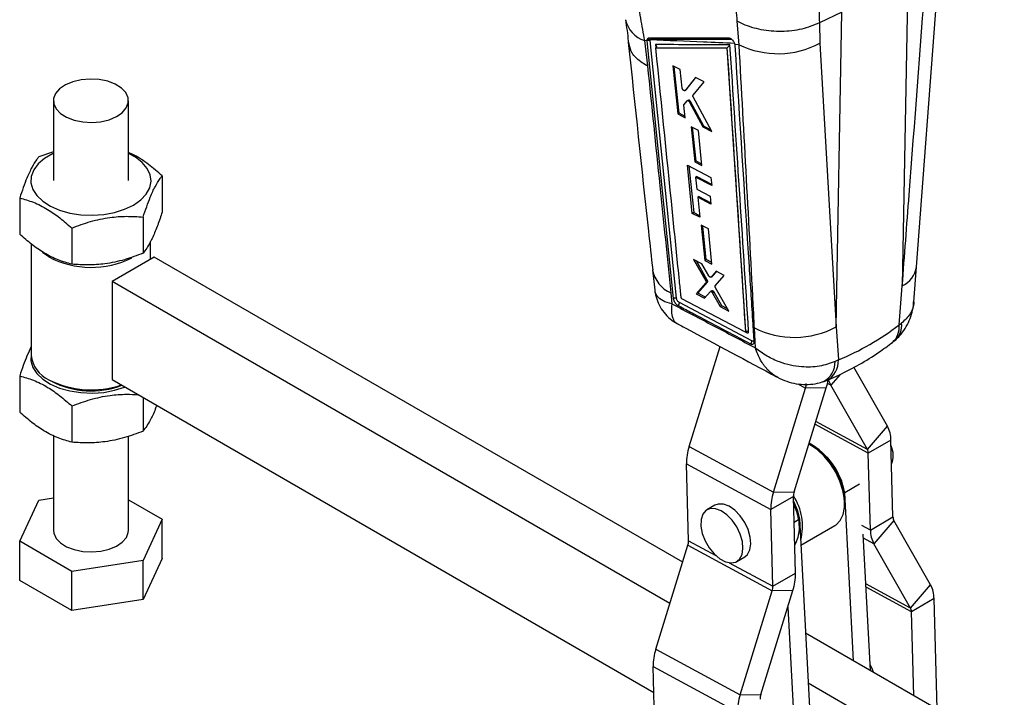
# Model space of a CAD drawing. Extents: x 48 to 414, y 17 to 322.
# Tile 16 of 17: x 312 to 409, y 215 to 281. Entities that reach past the tile are written whole.
import ezdxf

# ---------------------------------------------------------------- set-up
doc = ezdxf.new("R2010")
doc.units = 0
doc.header["$LTSCALE"] = 1.111111
doc.layers.get('0').update_dxf_attribs({"linetype": 'CONTINUOUS'})

msp = doc.modelspace()

# ---------------------------------------------------------------- linework, layer by layer
at = {"color": 7, "linetype": 'CONTINUOUS'}
for p, q in [((400.473704, 256.944519), (402.795659, 287.333427)), ((399.63927, 285.812486), (399.082281, 255.065409)), ((393.133775, 282.056944), (390.914161, 280.984204)), ((392.571581, 251.022592), (393.133775, 282.056944)), ((383.001355, 278.839083), (382.813896, 281.165704)), ((390.914161, 280.984204), (390.913068, 280.983675)), ((390.913068, 280.983675), (390.963212, 278.990447)), ((373.912684, 279.231482), (373.663227, 279.242006)), ((373.663227, 279.242006), (373.969475, 276.745068)), ((373.912684, 279.231482), (373.914305, 279.211061)), ((373.914305, 279.211061), (373.918935, 279.213734)), ((373.914305, 279.211061), (376.513131, 253.816057)), ((373.934629, 279.355101), (373.918935, 279.213734)), ((373.918935, 279.213734), (376.513859, 253.816477)), ((374.231541, 279.23729), (374.237869, 279.316552)), ((376.830415, 253.838438), (374.231541, 279.23729)), ((383.001355, 278.839083), (382.595607, 278.856932)), ((382.603744, 278.79418), (382.595607, 278.856932)), ((382.606134, 278.757611), (382.603744, 278.79418)), ((390.963212, 278.990447), (392.571581, 251.022592)), ((381.800632, 278.525816), (381.805403, 278.529216)), ((381.800632, 278.525816), (383.621674, 250.566536)), ((377.203305, 276.384115), (376.462274, 276.760041)), ((376.462274, 276.760041), (376.951173, 272.009448)), ((377.080378, 272.084037), (376.597402, 276.691489)), ((377.390171, 274.559015), (377.203305, 276.384115)), ((378.713842, 275.616883), (377.67072, 274.327028)), ((377.773741, 274.3865), (378.741383, 275.602876)), ((378.462074, 273.864771), (379.558529, 275.187309)), ((379.558529, 275.187309), (378.713842, 275.616883)), ((377.67072, 274.327028), (377.651929, 274.31461)), ((377.653367, 274.312226), (377.756985, 274.372043)), ((377.773741, 274.3865), (377.67072, 274.327028)), ((377.756655, 274.372553), (377.773741, 274.3865)), ((315.397203, 273.315078), (315.397609, 265.451858)), ((322.805015, 265.452244), (322.804609, 273.315464)), ((377.689878, 271.632102), (377.562352, 272.877464)), ((377.58101, 272.958427), (377.878499, 273.306403)), ((377.996989, 273.378565), (377.894228, 273.319242)), ((378.146368, 273.330935), (378.046736, 273.273419)), ((378.125251, 273.173632), (379.422788, 270.7457)), ((378.223623, 273.230418), (378.125253, 273.173631)), ((379.506043, 270.793762), (378.223623, 273.230418)), ((380.298707, 270.297028), (378.477628, 273.682313)), ((377.080378, 272.084037), (376.951173, 272.009448)), ((376.951173, 272.009448), (377.689878, 271.632102)), ((377.676045, 271.767187), (377.080378, 272.084037)), ((378.986753, 270.393242), (378.281298, 270.754429)), ((378.281298, 270.754429), (378.633723, 267.298073)), ((378.749932, 267.365159), (378.401067, 270.693108)), ((379.337337, 266.935764), (378.986753, 270.393242)), ((379.506043, 270.793762), (379.422788, 270.7457)), ((379.422788, 270.7457), (380.298707, 270.297028)), ((380.242117, 270.402229), (379.506043, 270.793762)), ((315.397459, 268.290563), (313.960438, 267.785662)), ((377.899206, 266.961988), (380.224946, 265.762623)), ((378.387489, 262.210533), (377.899206, 266.961988)), ((378.749932, 267.365159), (378.633723, 267.298073)), ((378.633723, 267.298073), (379.337337, 266.935764)), ((379.324803, 267.059372), (378.749932, 267.365159)), ((378.045534, 266.886526), (378.527594, 262.291414)), ((326.123952, 265.904697), (326.124139, 262.333421)), ((378.838282, 265.851923), (378.716761, 265.78177)), ((378.716761, 265.78177), (378.837566, 264.598267)), ((380.305654, 264.960899), (378.716761, 265.78177)), ((378.838282, 265.851923), (380.293916, 265.077501)), ((380.224946, 265.762623), (380.305654, 264.960899)), ((378.837566, 264.598267), (380.144016, 263.921946)), ((312.078743, 263.731773), (312.078922, 260.160499)), ((379.045107, 263.880427), (378.918303, 263.807224)), ((378.918303, 263.807224), (379.120121, 261.829606)), ((380.223831, 263.130371), (378.918303, 263.807224)), ((379.045107, 263.880427), (380.210731, 263.260295)), ((380.144016, 263.921946), (380.223831, 263.130371)), ((378.527594, 262.291414), (378.387489, 262.210533)), ((379.120121, 261.829606), (378.387489, 262.210533)), ((378.527594, 262.291414), (379.104305, 261.98459)), ((324.242252, 261.85081), (324.242435, 258.279535)), ((317.219643, 260.76435), (317.219831, 257.193073)), ((379.972309, 260.671396), (379.272679, 261.035951)), ((379.272679, 261.035951), (379.624742, 257.579329)), ((379.767872, 257.661956), (379.422346, 260.957968)), ((380.321901, 257.213286), (379.972309, 260.671396)), ((313.222006, 259.193655), (313.222576, 248.213146)), ((324.981344, 257.695379), (324.981254, 259.441838)), ((314.944055, 257.910624), (314.314766, 258.339715)), ((325.337932, 257.901231), (321.180406, 255.501142)), ((377.436563, 227.828942), (325.337932, 257.901231)), ((379.316322, 257.250038), (378.516133, 257.670276)), ((378.516133, 257.670276), (379.715518, 255.548011)), ((379.865108, 255.634367), (378.801594, 257.520358)), ((380.002355, 256.0514), (379.316322, 257.250038)), ((379.767872, 257.661956), (379.624742, 257.579329)), ((379.624742, 257.579329), (380.321901, 257.213286)), ((380.305451, 257.376001), (379.767872, 257.661956)), ((374.477245, 256.629514), (374.693598, 254.638002)), ((380.744259, 256.499391), (380.237556, 255.926818)), ((380.382494, 256.010489), (380.790925, 256.474838)), ((381.527311, 256.087372), (380.744259, 256.499391)), ((400.20936, 253.481776), (400.472606, 256.945967)), ((376.176865, 223.756173), (321.180406, 255.501142)), ((321.180406, 255.501142), (321.180909, 245.823331)), ((379.73438, 255.355252), (378.77768, 254.266767)), ((378.934479, 254.357285), (379.884498, 255.441913)), ((379.865108, 255.634367), (379.715518, 255.548011)), ((379.884498, 255.441913), (379.73438, 255.355252)), ((380.237553, 255.926824), (380.222247, 255.918445)), ((380.223683, 255.915917), (380.368783, 255.999682)), ((380.382494, 256.010489), (380.237556, 255.926818)), ((380.65135, 255.071319), (381.527311, 256.087372)), ((376.269671, 254.369704), (376.380284, 253.28953)), ((378.934479, 254.357285), (378.77768, 254.266767)), ((379.691288, 253.954716), (378.934479, 254.357285)), ((379.589685, 253.836538), (380.147686, 254.48556)), ((380.313561, 254.584909), (380.162798, 254.497875)), ((380.447286, 254.550825), (380.2969, 254.46401)), ((380.534897, 254.446669), (380.38453, 254.359864)), ((380.38453, 254.359864), (381.139664, 253.014647)), ((381.292596, 253.102932), (380.534897, 254.446669)), ((381.983113, 252.567049), (380.671425, 254.877695)), ((398.76262, 251.208276), (399.082281, 255.065409)), ((384.255633, 249.636983), (377.115905, 253.4185)), ((377.289084, 253.90484), (377.287085, 253.916973)), ((383.557115, 250.527696), (377.368012, 253.797386)), ((378.77768, 254.266767), (379.589685, 253.836538)), ((381.292596, 253.102932), (381.139664, 253.014647)), ((381.139664, 253.014647), (381.983113, 252.567049)), ((381.846022, 252.808548), (381.292596, 253.102932)), ((383.604269, 250.523425), (383.613505, 250.528757)), ((383.622774, 250.567171), (383.621674, 250.566536)), ((383.622772, 250.567172), (383.6228, 250.567477)), ((384.610754, 248.949735), (384.50907, 250.935875)), ((392.571581, 251.022592), (392.786808, 247.762119)), ((398.76262, 251.208276), (399.021739, 251.386839)), ((378.069778, 239.224292), (381.119054, 249.082997)), ((392.786808, 247.762119), (392.458144, 247.601745)), ((397.624978, 241.221676), (394.303777, 247.033543)), ((312.079648, 246.190743), (312.079835, 242.619466)), ((314.943758, 245.813894), (315.20572, 245.662618)), ((321.180909, 245.823331), (374.592773, 214.993019)), ((386.380663, 234.730471), (389.553895, 244.989945)), ((388.418016, 234.759587), (391.591248, 245.019058)), ((391.591248, 245.019058), (389.553895, 244.989945)), ((395.648612, 238.933721), (392.027289, 245.270779)), ((324.243173, 244.055736), (324.243348, 240.738502)), ((317.220557, 243.223316), (317.22074, 239.652042)), ((395.648612, 238.933721), (397.624978, 241.221676)), ((315.398912, 240.318203), (315.399404, 230.974654)), ((322.806806, 230.975042), (322.806326, 240.24345)), ((397.962822, 239.864854), (395.736745, 238.579767)), ((398.167593, 232.280481), (397.962822, 239.864854)), ((378.069778, 239.224292), (386.380663, 234.730471)), ((390.233635, 239.253375), (390.076525, 239.3441)), ((395.941516, 230.995394), (395.736745, 238.579767)), ((377.814445, 237.525037), (386.12533, 233.031216)), ((378.019216, 229.940663), (377.814445, 237.525037)), ((394.878245, 235.510679), (393.411653, 234.664034)), ((312.080499, 229.888387), (313.962202, 233.942272)), ((313.962202, 233.942272), (315.399231, 234.164598)), ((322.806651, 233.977132), (326.125712, 232.061309)), ((388.351407, 234.316303), (386.12533, 233.031216)), ((386.380663, 234.730471), (388.418016, 234.759587)), ((388.556178, 226.731929), (388.351407, 234.316303)), ((394.282016, 218.105435), (393.411653, 234.664034)), ((380.618509, 233.438476), (379.832835, 232.984916)), ((386.330101, 225.446842), (386.12533, 233.031216)), ((393.402005, 233.583575), (393.402006, 233.764999)), ((326.125712, 232.061309), (324.244008, 228.007424)), ((326.125911, 228.190186), (326.125712, 232.061309)), ((388.419823, 231.782312), (388.959499, 232.09386)), ((388.959499, 232.09386), (390.179975, 208.874374)), ((395.941516, 230.995394), (398.167593, 232.280481)), ((389.095502, 229.506405), (392.427645, 231.43001)), ((398.255726, 231.926528), (396.279359, 229.638572)), ((401.877049, 225.58947), (398.255726, 231.926528)), ((395.951703, 217.141661), (395.245392, 230.579181)), ((317.221403, 226.920962), (312.080499, 229.888387)), ((312.080702, 226.017261), (312.080499, 229.888387)), ((374.779376, 219.237908), (377.952608, 229.49738)), ((377.952608, 229.49738), (386.263493, 225.003559)), ((399.900682, 223.301513), (396.279359, 229.638572)), ((326.125911, 228.190186), (324.244211, 224.136298)), ((382.772411, 227.89287), (383.558085, 228.34643)), ((324.244008, 228.007424), (317.221403, 226.920962)), ((324.244211, 224.136298), (324.244008, 228.007424)), ((317.221602, 223.049838), (317.221403, 226.920962)), ((386.330101, 225.446842), (388.556178, 226.731929)), ((317.221602, 223.049838), (312.080702, 226.017261)), ((399.900682, 223.301513), (401.877049, 225.58947)), ((383.090261, 214.744088), (386.263493, 225.003559)), ((385.127614, 214.773203), (388.300846, 225.032674)), ((388.300846, 225.032674), (386.263493, 225.003559)), ((402.214892, 224.232647), (399.988815, 222.94756)), ((402.508526, 213.356942), (402.214892, 224.232647)), ((324.244211, 224.136298), (317.221602, 223.049838)), ((387.797213, 223.404362), (388.608627, 207.967254)), ((400.211962, 214.682561), (399.988815, 222.94756)), ((409.14318, 209.527298), (389.551234, 220.83613)), ((374.779376, 219.237908), (383.090261, 214.744088)), ((374.524043, 217.538652), (382.834928, 213.044832)), ((374.964494, 201.225089), (374.524043, 217.538652)), ((404.985654, 207.12721), (389.811423, 215.886054)), ((383.090261, 214.744088), (385.127614, 214.773203))]:
    msp.add_line(p, q, dxfattribs=at)
at = {"color": 8, "linetype": 'CONTINUOUS'}
for p, q in [((374.765446, 278.844183), (374.795766, 278.544746)), ((383.601265, 250.523459), (383.73224, 250.454172)), ((392.945863, 246.334172), (392.027289, 245.270779)), ((388.792296, 245.401752), (389.553895, 244.989945)), ((392.027289, 245.270779), (391.706657, 245.44415)), ((395.736745, 238.579767), (390.478919, 241.422753)), ((395.648612, 238.933721), (390.560082, 241.685166)), ((395.941516, 230.995394), (395.091419, 231.455055)), ((396.279359, 229.638572), (395.266033, 230.186492)), ((378.019216, 229.940663), (380.695505, 228.493555)), ((382.03433, 227.769632), (386.330101, 225.446842)), ((399.900682, 223.301513), (395.502935, 225.679441)), ((399.988815, 222.94756), (395.519506, 225.364183))]:
    msp.add_line(p, q, dxfattribs=at)
at = {"color": 7, "linetype": 'CONTINUOUS', "flags": 128}
for points in [[(318.142312, 275.380364), (317.314019, 275.187901), (316.589567, 274.886607), (316.011066, 274.493995), (315.612139, 274.032876), (315.415961, 273.530056), (315.433943, 273.014751), (315.66503, 272.516915), (316.0958, 272.065475), (316.701215, 271.686668), (317.446096, 271.402507), (318.287142, 271.229514), (319.175485, 271.177734), (320.059492, 271.250182), (320.88779, 271.442643), (321.612242, 271.743935), (322.190742, 272.136549), (322.589673, 272.597666), (322.785848, 273.100486), (322.767869, 273.615788), (322.536779, 274.113627), (322.106008, 274.565069), (321.50059, 274.943876), (320.755712, 275.228035), (319.914662, 275.401032), (319.026323, 275.45281), (318.142312, 275.380364)], [(315.397467, 268.122189), (315.328336, 268.089732), (314.531717, 267.629854), (313.900254, 267.091265), (313.456772, 266.493429), (313.217299, 265.857953), (313.190486, 265.207811), (313.377307, 264.566495), (313.771008, 263.957186), (314.357366, 263.401901), (315.115178, 262.920717), (316.017057, 262.531023), (317.030415, 262.246899), (318.118618, 262.078619), (319.242337, 262.032264), (320.360958, 262.109511), (321.434056, 262.307562), (322.422839, 262.619267), (323.291575, 263.033354), (324.008864, 263.534859), (324.548782, 264.105656), (324.891812, 264.725117), (325.025561, 265.370848), (324.945192, 266.019516), (324.653609, 266.647675), (324.161348, 267.232622), (323.48621, 267.753211), (322.804881, 268.12257)], [(376.513152, 253.815869), (376.514611, 253.804292), (376.51607, 253.792715)], [(313.222575, 248.33747), (313.218204, 248.316925), (313.191399, 247.666778), (313.37822, 247.025462), (313.771921, 246.416152), (314.358279, 245.860868), (315.116091, 245.379683), (316.01797, 244.989989), (317.031324, 244.705867), (318.119527, 244.537588), (319.243247, 244.491233), (320.361871, 244.568477), (321.434965, 244.766531), (322.423752, 245.078233), (322.4523, 245.08946)], [(392.427645, 231.43001), (392.569616, 231.522519), (392.972729, 231.944039), (393.249241, 232.521131), (393.387066, 233.228575), (393.38018, 234.035447), (393.228886, 234.90649), (392.939794, 235.803631), (392.525541, 236.687658), (392.00423, 237.519942), (391.398646, 238.264102), (390.735254, 238.887617), (390.04305, 239.363238), (389.870511, 239.455695)], [(382.203614, 227.755477), (382.675629, 227.843915), (383.045814, 228.12481), (383.286715, 228.577329), (383.380464, 229.167912), (383.32011, 229.852759), (383.110128, 230.581077), (382.766091, 231.298848), (382.313516, 231.952842), (381.785968, 232.494552), (381.222572, 232.883803), (380.665113, 233.091728), (380.154935, 233.102903), (379.729876, 232.916501), (379.42146, 232.546345), (379.252562, 232.01989), (379.235707, 231.376181), (379.372146, 230.662956), (379.65176, 229.933113), (380.053811, 229.240782), (380.54848, 228.637308), (381.09908, 228.167451), (381.664777, 227.866056), (382.203614, 227.755477)], [(383.558085, 228.34643), (383.831488, 228.57837), (384.072389, 229.030889), (384.166138, 229.621472), (384.105784, 230.306319), (383.895802, 231.034637), (383.551765, 231.752408), (383.09919, 232.406401), (382.571642, 232.948112), (382.008246, 233.337363), (381.450786, 233.545288), (380.940609, 233.556462), (380.618509, 233.438476)], [(388.363842, 233.855742), (388.724071, 232.980494), (388.959499, 232.09386)], [(388.480125, 229.548816), (388.584683, 229.700252), (388.836607, 230.290686), (388.945653, 231.008934), (388.906721, 231.821412), (388.721632, 232.690132), (388.399042, 233.574471), (388.369658, 233.640334)], [(315.399404, 230.974654), (315.436136, 230.674333), (315.667231, 230.176492), (316.098001, 229.725051), (316.703416, 229.346245), (317.448297, 229.062084), (318.289343, 228.88909), (319.177686, 228.83731), (320.061693, 228.909757)], [(320.061693, 228.909757), (320.889991, 229.10222), (321.614443, 229.403512), (322.192943, 229.796125), (322.591874, 230.257242), (322.788049, 230.760063), (322.806806, 230.975042)], [(396.247367, 216.970999), (396.152333, 217.247878), (395.920175, 217.741485)]]:
    msp.add_lwpolyline(points, dxfattribs=at)
at = {"color": 8, "linetype": 'CONTINUOUS'}
for centre, radius, start, end in [((374.582533, 281.948675), 2.858528, 193.07536573, 251.24021374), ((374.150548, 279.313192), 0.200682, 22.00824413, 56.52133975), ((377.481591, 257.172813), 3.053878, 190.22213544, 246.61883782), ((398.019052, 257.306695), 2.480689, 295.37888432, 351.63784022), ((396.829106, 250.953981), 1.950165, 311.47575345, 7.49251688), ((397.020001, 251.185818), 2.011806, 313.83824048, 5.73461496), ((390.3253, 247.520649), 2.134385, 297.98431297, 2.1774971), ((390.623148, 247.667506), 2.165727, 297.81552347, 2.50386669)]:
    msp.add_arc(centre, radius, start, end, dxfattribs=at)
at = {"color": 7, "linetype": 'CONTINUOUS'}
for centre, radius, start, end in [((374.097272, 278.933109), 0.332497, 66.18274131, 122.43593346), ((374.05893, 279.120918), 0.265126, 47.55198623, 117.95877611), ((386.835175, 286.652747), 8.703534, 243.86484743, 298.31340944), ((319.107649, 265.888617), 8.999105, 242.44062773, 296.52678527), ((383.620341, 250.452035), 0.111919, 1.09395168, 57.85669539), ((388.457681, 258.663078), 8.677626, 242.93290568, 298.29955369), ((316.122784, 248.476569), 2.912147, 185.1898794, 246.1371722), ((319.139086, 254.047418), 9.240818, 243.00582858, 288.68103986), ((319.126419, 253.235813), 8.527951, 242.63577868, 290.78155717), ((385.868738, 246.801121), 5.993569, 342.70273553, 350.44556605), ((394.103915, 246.437358), 2.381865, 195.46083464, 209.32582687), ((388.230143, 245.415501), 1.390474, 342.17860928, 0.73043049), ((395.067885, 239.864497), 2.894937, 0.00707202, 27.95716915), ((383.144189, 237.592992), 5.330177, 162.17866006, 180.73049743), ((386.614144, 233.480019), 6.899856, 9.88085496, 61.57061473), ((386.552641, 233.469664), 6.855729, 2.46898569, 57.52562871), ((394.981544, 238.579673), 0.755201, 0.00713062, 27.95720485), ((395.838539, 238.332657), 2.352028, 338.53463844, 24.55846151), ((391.455046, 233.099175), 5.330149, 162.17861113, 180.73054636), ((383.909762, 231.396769), 5.342017, 344.96745127, 33.75588994), ((389.741757, 234.334033), 1.390463, 162.17856291, 180.73064016), ((398.922788, 232.280572), 0.755195, 180.00692149, 207.9572016), ((398.836445, 230.995748), 2.894929, 180.00700891, 207.95718789), ((376.628882, 229.92293), 1.390447, 342.17846661, 0.73074252), ((383.226458, 226.663969), 5.330154, 342.17863556, 0.7305513), ((384.939757, 225.429112), 1.390458, 342.17849887, 0.7306265), ((399.319956, 224.232292), 2.894936, 0.00702047, 27.95715402), ((399.233613, 222.947466), 0.755202, 0.00710566, 27.95714477), ((379.853779, 217.606611), 5.330169, 162.17866224, 180.73053578), ((388.164661, 213.112791), 5.330166, 162.17865628, 180.73054175), ((386.451405, 214.347642), 1.390513, 162.17893329, 180.73032609)]:
    msp.add_arc(centre, radius, start, end, dxfattribs=at)
for centre, major_axis, ratio, start_param, end_param in [((378.110044, 273.20493), (-0.117554, 0.171418), 0.531626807, 4.502952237, 5.125134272), ((380.426474, 254.4109), (-0.118025, 0.172106), 0.531626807, 4.559305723, 5.232029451), ((359.263062, 308.912295), (-37.645049, 59.001788), 0.61534839, 3.033879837, 3.194126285)]:
    msp.add_ellipse(centre, major_axis=major_axis, ratio=ratio, start_param=start_param, end_param=end_param, dxfattribs=at)
for points, knots in [([(372.377974, 288.526834), (372.543155, 286.917858), (372.793071, 284.483504), (373.260802, 281.433259), (373.529084, 279.972434), (373.663227, 279.242006)], [0, 0, 0, 0, 0.49358629, 0.746787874, 1, 1, 1, 1]), ([(390.141703, 288.680392), (390.313167, 287.591351), (390.660742, 285.383746), (390.875975, 282.836675), (390.905098, 281.423895), (390.914161, 280.984204)], [0, 0, 0, 0, 0.4014117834, 0.8137053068, 1, 1, 1, 1]), ([(382.813896, 281.165704), (382.787827, 281.533339), (382.702001, 282.743652), (382.472632, 284.959703), (382.218201, 286.894257), (382.089526, 287.872626)], [0, 0, 0, 0, 0.1773835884, 0.5839750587, 1, 1, 1, 1]), ([(399.082281, 255.065409), (399.308918, 258.054126), (400.076956, 268.182412), (400.854764, 278.316507), (401.403052, 285.460171)], [0, 0, 0, 0, 0.295086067, 1, 1, 1, 1]), ([(371.795838, 281.289008), (371.903497, 280.575685), (372.016654, 279.825935), (372.068341, 279.12046), (372.070852, 279.086185)], [0, 0, 0, 0, 0.951415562, 1, 1, 1, 1]), ([(390.913068, 280.983675), (390.352153, 280.755964), (389.230324, 280.300543), (387.184524, 280.082909), (385.155382, 280.249806), (383.733984, 280.68873), (383.023727, 281.044837), (382.838612, 281.151467), (382.813896, 281.165704)], [0, 0, 0, 0, 0.228047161, 0.456094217, 0.684146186, 0.912206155, 0.988278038, 1, 1, 1, 1]), ([(372.078454, 279.070015), (372.731238, 272.863977), (373.518719, 265.377362), (374.339183, 257.908762), (374.479523, 256.631266)], [0, 0, 0, 0, 0.828951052, 1, 1, 1, 1]), ([(373.969475, 276.745068), (373.933368, 276.763691), (373.694322, 276.886983), (373.036207, 277.30519), (372.283287, 278.061763), (372.180854, 278.783067), (372.136446, 279.095781)], [0, 0, 0, 0, 0.032857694, 0.217534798, 0.660769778, 1, 1, 1, 1]), ([(374.098541, 279.476738), (374.063628, 279.471705), (373.993803, 279.46164), (373.929426, 279.382448), (373.910416, 279.29642), (373.912333, 279.241544), (373.912684, 279.231482)], [0, 0, 0, 0, 0.309934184, 0.619858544, 0.930292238, 1, 1, 1, 1]), ([(382.024675, 279.4684), (380.703067, 279.469428), (378.059852, 279.471485), (375.418978, 279.474987), (374.098541, 279.476738)], [0, 0, 0, 0, 0.499999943, 1, 1, 1, 1]), ([(374.237869, 279.316552), (374.239745, 279.321655), (374.248775, 279.346215), (374.276969, 279.379862), (374.316717, 279.38555), (374.336606, 279.388396)], [0, 0, 0, 0, 0.11585895, 0.557611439, 1, 1, 1, 1]), ([(374.336606, 279.388396), (375.656851, 279.385892), (378.297342, 279.380883), (380.940165, 279.377336), (382.261577, 279.375563)], [0, 0, 0, 0, 0.499999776, 1, 1, 1, 1]), ([(382.099644, 278.831716), (380.853096, 278.833588), (378.407637, 278.837259), (375.96364, 278.841905), (374.765446, 278.844183)], [0, 0, 0, 0, 0.509739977, 1, 1, 1, 1]), ([(374.765446, 278.844183), (374.766044, 278.84351), (374.770014, 278.839042), (374.793457, 278.81128), (374.825854, 278.759031), (374.846941, 278.686805), (374.845612, 278.623663), (374.826556, 278.571692), (374.80083, 278.548322), (374.788795, 278.537389)], [0, 0, 0, 0, 0.007096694, 0.047103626, 0.287223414, 0.494904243, 0.676265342, 0.848547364, 1, 1, 1, 1]), ([(381.805403, 278.529216), (381.816147, 278.537426), (381.840475, 278.556019), (381.888454, 278.598249), (381.957117, 278.664617), (382.033908, 278.748148), (382.079556, 278.804616), (382.099333, 278.831296), (382.099644, 278.831716)], [0, 0, 0, 0, 0.0842101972, 0.1906900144, 0.3587668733, 0.662836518, 0.9946862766, 1, 1, 1, 1]), ([(382.554643, 278.992394), (382.552071, 278.998552), (382.527796, 279.05669), (382.465918, 279.167484), (382.351495, 279.30569), (382.22259, 279.409089), (382.109324, 279.461374), (382.04781, 279.46648), (382.024675, 279.4684)], [0, 0, 0, 0, 0.025173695, 0.237676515, 0.449919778, 0.661600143, 0.87273164, 1, 1, 1, 1]), ([(383.939772, 250.580811), (383.639298, 255.238296), (383.031577, 264.65826), (382.412588, 274.072254), (382.099644, 278.831716)], [0, 0, 0, 0, 0.494426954, 1, 1, 1, 1]), ([(382.595607, 278.856932), (382.591149, 278.877454), (382.581552, 278.921628), (382.564026, 278.967717), (382.554643, 278.992394)], [0, 0, 0, 0, 0.464580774, 1, 1, 1, 1]), ([(384.485483, 249.576945), (384.478082, 249.694296), (384.441078, 250.281044), (384.285353, 252.745216), (383.674018, 262.358628), (383.079006, 271.495945), (382.606134, 278.757611)], [0, 0, 0, 0, 0.0120562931, 0.0602811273, 0.2531807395, 1, 1, 1, 1]), ([(384.50907, 250.935875), (384.48463, 251.408646), (384.003969, 260.706609), (383.489584, 270.009353), (383.001355, 278.839083)], [0, 0, 0, 0, 0.050846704, 1, 1, 1, 1]), ([(374.788795, 278.537389), (374.838424, 278.537295), (375.265448, 278.536487), (377.202233, 278.53289), (379.489873, 278.529133), (381.400614, 278.526391), (381.800632, 278.525816)], [0, 0, 0, 0, 0.021241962, 0.18277604, 0.828912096, 1, 1, 1, 1]), ([(377.287085, 253.916973), (377.279989, 253.9861), (377.224189, 254.529724), (376.973863, 256.971563), (376.143803, 265.105344), (375.370435, 272.771662), (374.788795, 278.537389)], [0, 0, 0, 0, 0.008430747, 0.066300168, 0.297777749, 1, 1, 1, 1]), ([(381.805403, 278.529216), (381.805434, 278.528747), (382.112742, 273.865007), (382.722749, 264.547097), (383.322958, 255.224145), (383.622774, 250.567171)], [0, 0, 0, 0, 0.000050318, 0.500507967, 1, 1, 1, 1]), ([(373.969475, 276.745068), (374.37545, 272.805721), (375.145167, 265.336846), (375.908803, 257.889201), (376.269671, 254.369704)], [0, 0, 0, 0, 0.527435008, 1, 1, 1, 1]), ([(377.514116, 274.347524), (377.497751, 274.362301), (377.465025, 274.391852), (377.425372, 274.450406), (377.398874, 274.508538), (377.39288, 274.543302), (377.390171, 274.559015)], [0, 0, 0, 0, 0.260961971, 0.521888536, 0.783891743, 1, 1, 1, 1]), ([(377.639343, 274.30629), (377.625675, 274.304608), (377.598394, 274.301252), (377.553146, 274.3191), (377.525304, 274.339376), (377.514116, 274.347524)], [0, 0, 0, 0, 0.375231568, 0.748951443, 1, 1, 1, 1]), ([(378.477628, 273.682313), (378.468122, 273.702649), (378.449109, 273.74332), (378.440568, 273.800951), (378.446556, 273.841718), (378.458012, 273.858736), (378.462074, 273.864771)], [0, 0, 0, 0, 0.281515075, 0.563018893, 0.845044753, 1, 1, 1, 1]), ([(377.562352, 272.877464), (377.561935, 272.8951), (377.561156, 272.927996), (377.574718, 272.948783), (377.58101, 272.958427)], [0, 0, 0, 0, 0.536094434, 1, 1, 1, 1]), ([(377.895699, 273.316721), (377.900568, 273.320245), (377.915747, 273.331231), (377.954063, 273.327957), (378.00175, 273.309454), (378.032624, 273.284723), (378.046736, 273.273419)], [0, 0, 0, 0, 0.142816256, 0.445200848, 0.746402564, 1, 1, 1, 1]), ([(378.146368, 273.330935), (378.129875, 273.344318), (378.09689, 273.371083), (378.048459, 273.387966), (378.014319, 273.389183), (378.00128, 273.37929), (377.998037, 273.376829)], [0, 0, 0, 0, 0.300100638, 0.60019823, 0.90055363, 1, 1, 1, 1]), ([(378.046736, 273.273419), (378.063036, 273.257352), (378.093083, 273.227732), (378.115154, 273.190614), (378.125253, 273.173631)], [0, 0, 0, 0, 0.542458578, 1, 1, 1, 1]), ([(326.123952, 265.904697), (325.678013, 266.292072), (324.776465, 267.075221), (323.648655, 267.841525), (322.993232, 268.129778), (322.804872, 268.212618)], [0, 0, 0, 0, 0.4108944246, 0.8306988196, 1, 1, 1, 1]), ([(313.960438, 267.785662), (313.89215, 267.69772), (313.669499, 267.410986), (313.279112, 266.779726), (312.709689, 265.576826), (312.314239, 264.420424), (312.078743, 263.731773)], [0, 0, 0, 0, 0.111311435, 0.36292524, 0.620614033, 1, 1, 1, 1]), ([(324.242252, 261.85081), (324.477746, 262.539477), (324.869204, 263.684235), (325.438461, 264.891131), (325.829069, 265.524944), (326.055664, 265.816756), (326.123952, 265.904697)], [0, 0, 0, 0, 0.379384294, 0.630642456, 0.888688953, 1, 1, 1, 1]), ([(312.078743, 263.731773), (312.524929, 263.606855), (313.426978, 263.354309), (314.763499, 262.680934), (316.041138, 261.79948), (316.824415, 261.111495), (317.219643, 260.76435)], [0, 0, 0, 0, 0.264604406, 0.534947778, 0.765342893, 1, 1, 1, 1]), ([(326.124139, 262.333421), (326.055855, 262.127136), (325.833221, 261.454556), (325.442863, 260.403813), (324.873431, 259.153169), (324.47795, 258.605612), (324.242435, 258.279535)], [0, 0, 0, 0, 0.111311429, 0.362925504, 0.620613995, 1, 1, 1, 1]), ([(317.219643, 260.76435), (317.829149, 260.99128), (319.061378, 261.450062), (320.887103, 261.830612), (322.632387, 261.956641), (323.702362, 261.886302), (324.242252, 261.85081)], [0, 0, 0, 0, 0.264604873, 0.534947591, 0.765342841, 1, 1, 1, 1]), ([(317.219831, 257.193073), (316.773643, 257.317992), (315.871593, 257.570538), (314.53507, 258.243912), (313.25743, 259.125367), (312.47415, 259.813354), (312.078922, 260.160499)], [0, 0, 0, 0, 0.264604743, 0.53494698, 0.765343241, 1, 1, 1, 1]), ([(324.242435, 258.279535), (323.63293, 258.052605), (322.400701, 257.593823), (320.574976, 257.213273), (318.829693, 257.087244), (317.75972, 257.157582), (317.219831, 257.193073)], [0, 0, 0, 0, 0.26460491, 0.534947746, 0.7653431, 1, 1, 1, 1]), ([(379.715518, 255.548011), (379.725558, 255.527647), (379.745638, 255.48692), (379.756512, 255.428228), (379.75257, 255.382533), (379.739836, 255.363434), (379.73438, 255.355252)], [0, 0, 0, 0, 0.266370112, 0.532708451, 0.799798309, 1, 1, 1, 1]), ([(379.884498, 255.441913), (379.891364, 255.453226), (379.905094, 255.475849), (379.904851, 255.528756), (379.890907, 255.583819), (379.872828, 255.619241), (379.865108, 255.634367)], [0, 0, 0, 0, 0.2667461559, 0.5334582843, 0.8007687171, 1, 1, 1, 1]), ([(380.10123, 255.940078), (380.084518, 255.953662), (380.051097, 255.98083), (380.019129, 256.023265), (380.004807, 256.047287), (380.002355, 256.0514)], [0, 0, 0, 0, 0.4532157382, 0.9063889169, 1, 1, 1, 1]), ([(380.204518, 255.908738), (380.190167, 255.908055), (380.16171, 255.906702), (380.124019, 255.924615), (380.104235, 255.938039), (380.10123, 255.940078)], [0, 0, 0, 0, 0.463160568, 0.9184351, 1, 1, 1, 1]), ([(380.367748, 256.001681), (380.370996, 256.002604), (380.376781, 256.004248), (380.38075, 256.008591), (380.382491, 256.010495)], [0, 0, 0, 0, 0.56151518, 1, 1, 1, 1]), ([(374.697494, 254.641467), (374.697863, 254.62381), (374.703992, 254.330436), (374.862653, 253.768861), (375.194935, 252.971643), (375.707059, 252.260762), (376.303062, 251.691716), (376.746282, 251.437018), (376.944486, 251.32312)], [0, 0, 0, 0, 0.0127031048, 0.2110567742, 0.4125675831, 0.6332167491, 0.8359779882, 1, 1, 1, 1]), ([(380.164269, 254.495345), (380.169198, 254.498879), (380.184297, 254.509705), (380.22225, 254.505868), (380.263572, 254.488759), (380.288532, 254.470224), (380.2969, 254.46401)], [0, 0, 0, 0, 0.162498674, 0.497803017, 0.831645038, 1, 1, 1, 1]), ([(380.2969, 254.464009), (380.313486, 254.449227), (380.346599, 254.419715), (380.371901, 254.37979), (380.38453, 254.359864)], [0, 0, 0, 0, 0.500903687, 1, 1, 1, 1]), ([(380.447285, 254.550825), (380.430592, 254.56247), (380.397206, 254.58576), (380.350627, 254.595909), (380.323144, 254.592815), (380.313618, 254.584922), (380.313576, 254.584887)], [0, 0, 0, 0, 0.3326926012, 0.6653726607, 0.9985073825, 1, 1, 1, 1]), ([(380.671425, 254.877695), (380.661299, 254.897998), (380.641048, 254.938602), (380.629763, 254.997375), (380.633285, 255.043515), (380.645899, 255.06293), (380.65135, 255.071319)], [0, 0, 0, 0, 0.265555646, 0.531096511, 0.797381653, 1, 1, 1, 1]), ([(376.830397, 253.838608), (376.807113, 253.848157), (376.760545, 253.867254), (376.671637, 253.870549), (376.58295, 253.854741), (376.536901, 253.829118), (376.513877, 253.816306)], [0, 0, 0, 0, 0.249999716, 0.499999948, 0.750000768, 1, 1, 1, 1]), ([(376.51607, 253.792715), (376.528423, 253.737429), (376.553128, 253.626861), (376.645224, 253.45102), (376.765832, 253.293649), (376.883689, 253.187402), (376.954767, 253.145788), (376.978997, 253.131602)], [0, 0, 0, 0, 0.221584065, 0.443153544, 0.664555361, 0.885647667, 1, 1, 1, 1]), ([(377.115905, 253.418504), (377.095937, 253.430578), (377.047093, 253.460114), (376.970907, 253.53417), (376.899731, 253.633572), (376.848202, 253.74095), (376.836256, 253.806423), (376.830415, 253.838438)], [0, 0, 0, 0, 0.148307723, 0.362795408, 0.577753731, 0.793533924, 1, 1, 1, 1]), ([(376.97902, 253.13159), (376.98502, 253.136051), (377.001783, 253.148513), (377.028179, 253.174702), (377.05622, 253.210775), (377.080087, 253.251179), (377.098812, 253.294074), (377.111417, 253.33755), (377.117972, 253.380161), (377.116594, 253.405723), (377.115905, 253.418504)], [0, 0, 0, 0, 0.073776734, 0.206097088, 0.338411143, 0.470732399, 0.603040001, 0.73535979, 0.867678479, 1, 1, 1, 1]), ([(377.368011, 253.797395), (377.359658, 253.80279), (377.34295, 253.813579), (377.319611, 253.8395), (377.301023, 253.869059), (377.292208, 253.89158), (377.289509, 253.903037), (377.289084, 253.90484)], [0, 0, 0, 0, 0.239253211, 0.478511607, 0.717395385, 0.955532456, 1, 1, 1, 1]), ([(398.40003, 249.750637), (398.55043, 249.881538), (398.920979, 250.204048), (399.384209, 250.848454), (399.797458, 251.627603), (400.064339, 252.470254), (400.19556, 253.091956), (400.201496, 253.432423), (400.202289, 253.477875)], [0, 0, 0, 0, 0.140039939, 0.345025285, 0.55489914, 0.759706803, 0.967921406, 1, 1, 1, 1]), ([(376.380284, 253.28953), (377.746051, 252.571236), (380.491139, 251.127521), (383.233036, 249.678049), (384.610754, 248.949735)], [0, 0, 0, 0, 0.497531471, 1, 1, 1, 1]), ([(376.978998, 253.131598), (377.071669, 253.082624), (377.592332, 252.807472), (379.973021, 251.548646), (382.258633, 250.336293), (384.116788, 249.350674)], [0, 0, 0, 0, 0.038918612, 0.218660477, 1, 1, 1, 1]), ([(376.940795, 251.315721), (377.189767, 251.183116), (380.467049, 249.437615), (383.735113, 247.686973), (386.754905, 246.069325)], [0, 0, 0, 0, 0.075969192, 1, 1, 1, 1]), ([(383.621674, 250.566536), (383.6214, 250.55826), (383.620848, 250.541578), (383.609885, 250.525141), (383.592585, 250.51778), (383.573715, 250.519909), (383.56138, 250.525692), (383.557115, 250.527692)], [0, 0, 0, 0, 0.217735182, 0.438905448, 0.660422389, 0.882574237, 1, 1, 1, 1]), ([(383.614747, 250.527331), (383.617375, 250.529525), (383.634403, 250.543735), (383.667362, 250.547369), (383.688384, 250.542994), (383.68581, 250.544023), (383.685363, 250.544202)], [0, 0, 0, 0, 0.095935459, 0.621576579, 0.934186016, 1, 1, 1, 1]), ([(383.6228, 250.567477), (383.645885, 250.579865), (383.692054, 250.60464), (383.780862, 250.618135), (383.869857, 250.612132), (383.916467, 250.591252), (383.939772, 250.580811)], [0, 0, 0, 0, 0.2499997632, 0.5000003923, 0.7500009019, 1, 1, 1, 1]), ([(383.73224, 250.454172), (383.759205, 250.442876), (383.811116, 250.42113), (383.875959, 250.43005), (383.921333, 250.468097), (383.940587, 250.523918), (383.93998, 250.566261), (383.939772, 250.580811)], [0, 0, 0, 0, 0.229957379, 0.442691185, 0.663387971, 0.884333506, 1, 1, 1, 1]), ([(384.116789, 249.35067), (384.162811, 249.331258), (384.254846, 249.292439), (384.370733, 249.307207), (384.452494, 249.375803), (384.486891, 249.475269), (384.485855, 249.550787), (384.485498, 249.576788)], [0, 0, 0, 0, 0.2209600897, 0.4418778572, 0.6627849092, 0.8838997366, 1, 1, 1, 1]), ([(384.116808, 249.350663), (384.123382, 249.355459), (384.140689, 249.368085), (384.167538, 249.394586), (384.195472, 249.430321), (384.219288, 249.470379), (384.238022, 249.512956), (384.250716, 249.556182), (384.257437, 249.598632), (384.256234, 249.624199), (384.255633, 249.636983)], [0, 0, 0, 0, 0.080450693, 0.211811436, 0.343178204, 0.474537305, 0.605904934, 0.73726597, 0.86862827, 1, 1, 1, 1]), ([(391.633225, 245.751809), (392.032547, 245.921636), (393.129985, 246.388365), (394.858537, 247.288319), (396.621728, 248.375626), (397.674904, 249.160593), (398.121297, 249.493304)], [0, 0, 0, 0, 0.173105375, 0.475737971, 0.777789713, 1, 1, 1, 1]), ([(398.110084, 249.505395), (398.187948, 249.558232), (398.336906, 249.659312), (398.467882, 249.782282), (398.530393, 249.840972)], [0, 0, 0, 0, 0.522721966, 1, 1, 1, 1]), ([(313.22253, 249.07516), (313.078095, 248.782985), (312.691542, 248.001033), (312.315305, 246.887935), (312.079648, 246.190743)], [0, 0, 0, 0, 0.373647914, 1, 1, 1, 1]), ([(392.458144, 247.601745), (391.956202, 247.421939), (390.937549, 247.057035), (389.378747, 247.024708), (388.053805, 247.225144), (386.894924, 247.564227), (385.708146, 248.118192), (384.958727, 248.648249), (384.613964, 248.946953), (384.610754, 248.949735)], [0, 0, 0, 0, 0.20294045, 0.411852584, 0.539873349, 0.667918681, 0.829015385, 0.998407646, 1, 1, 1, 1]), ([(312.079648, 246.190743), (312.525837, 246.065824), (313.427889, 245.813277), (314.764413, 245.139902), (316.042051, 244.258446), (316.825329, 243.570461), (317.220557, 243.223316)], [0, 0, 0, 0, 0.264605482, 0.534948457, 0.765343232, 1, 1, 1, 1]), ([(386.763313, 246.086183), (386.848481, 246.035144), (387.216068, 245.81486), (387.925266, 245.566227), (388.864614, 245.356356), (389.810053, 245.323565), (390.640622, 245.41499), (391.127156, 245.585504), (391.319959, 245.653076)], [0, 0, 0, 0, 0.062992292, 0.271875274, 0.473609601, 0.673442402, 0.870591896, 1, 1, 1, 1]), ([(391.204272, 245.59448), (391.319027, 245.630153), (391.466132, 245.675883), (391.602949, 245.744521), (391.633036, 245.759615)], [0, 0, 0, 0, 0.7800866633, 1, 1, 1, 1]), ([(317.220557, 243.223316), (317.830105, 243.450434), (319.062418, 243.909595), (320.887526, 244.287397), (322.472341, 244.409935), (323.385728, 244.353383), (323.768582, 244.329678)], [0, 0, 0, 0, 0.284031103, 0.574221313, 0.821531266, 1, 1, 1, 1]), ([(325.585018, 243.281198), (325.53882, 243.155054), (325.331308, 242.588435), (324.873532, 241.625356), (324.47856, 241.069513), (324.243348, 240.738502)], [0, 0, 0, 0, 0.103812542, 0.466308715, 1, 1, 1, 1]), ([(317.22074, 239.652042), (316.774552, 239.77696), (315.872501, 240.029506), (314.535979, 240.702881), (313.258341, 241.584336), (312.475063, 242.272321), (312.079835, 242.619466)], [0, 0, 0, 0, 0.264604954, 0.534948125, 0.765343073, 1, 1, 1, 1]), ([(324.243348, 240.738502), (323.633841, 240.511572), (322.401611, 240.052793), (320.575885, 239.672241), (318.830602, 239.546213), (317.760629, 239.616551), (317.22074, 239.652042)], [0, 0, 0, 0, 0.264605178, 0.534947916, 0.765343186, 1, 1, 1, 1])]:
    msp.add_open_spline(points, degree=3, knots=knots, dxfattribs=at)
at = {"color": 8, "linetype": 'CONTINUOUS'}
for points, knots in [([(374.018722, 279.459606), (374.016715, 279.459103), (373.981487, 279.450273), (373.955707, 279.407713), (373.938256, 279.364155), (373.934629, 279.355101)], [0, 0, 0, 0, 0.045667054, 0.801632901, 1, 1, 1, 1]), ([(382.547958, 278.958094), (381.526216, 279.002853), (378.754742, 279.124264), (375.985924, 279.242136), (374.237869, 279.316552)], [0, 0, 0, 0, 0.368663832, 1, 1, 1, 1]), ([(376.380284, 253.28953), (376.377258, 253.290196), (376.041016, 253.364281), (375.465005, 253.564461), (374.95093, 253.981834), (374.720103, 254.351247), (374.718291, 254.57889), (374.717802, 254.640286)], [0, 0, 0, 0, 0.003039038, 0.337693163, 0.655035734, 0.906961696, 1, 1, 1, 1]), ([(400.208772, 253.481792), (400.209047, 253.47622), (400.230141, 253.048835), (399.937553, 252.263324), (399.324337, 251.676443), (399.021739, 251.386839)], [0, 0, 0, 0, 0.006647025, 0.509818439, 1, 1, 1, 1]), ([(376.380284, 253.28953), (376.379758, 253.286532), (376.321395, 252.953429), (376.28744, 252.358578), (376.474703, 251.751825), (376.713408, 251.425373), (376.906785, 251.35251), (376.950967, 251.335862)], [0, 0, 0, 0, 0.003095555, 0.344039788, 0.667335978, 0.923992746, 1, 1, 1, 1]), ([(383.6228, 250.567477), (383.622821, 250.567392), (383.623835, 250.563219), (383.625501, 250.551784), (383.623871, 250.536938), (383.616256, 250.531791), (383.612916, 250.529533)], [0, 0, 0, 0, 0.004613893, 0.22597979, 0.660489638, 1, 1, 1, 1]), ([(384.476997, 249.711486), (384.470183, 249.688844), (384.455994, 249.641696), (384.401638, 249.607296), (384.332244, 249.60345), (384.279827, 249.626388), (384.255633, 249.636975)], [0, 0, 0, 0, 0.244428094, 0.508984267, 0.773370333, 1, 1, 1, 1]), ([(386.767071, 246.092602), (386.654271, 246.147445), (386.292091, 246.323535), (385.712183, 246.861088), (385.068396, 247.735508), (384.740805, 248.518528), (384.611954, 248.945756), (384.610754, 248.949735)], [0, 0, 0, 0, 0.112939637, 0.362629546, 0.671824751, 0.996943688, 1, 1, 1, 1])]:
    msp.add_open_spline(points, degree=3, knots=knots, dxfattribs=at)

doc.saveas('drawing.dxf')
